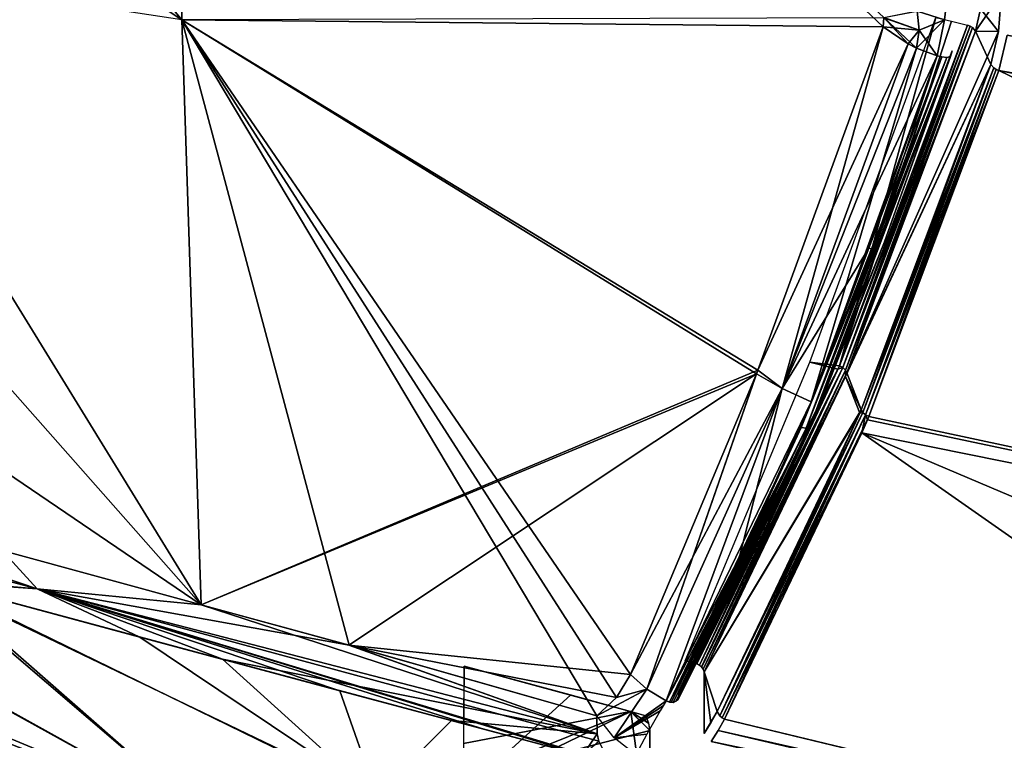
# Model space of a CAD drawing. Header units: millimetres. Extents: x -229 to 223, y -69 to 475.
# Tile 34 of 92: x -199 to -170, y 276 to 297. Entities that reach past the tile are written whole.
import ezdxf

# ---------------------------------------------------------------- set-up
doc = ezdxf.new("R2010")
doc.units = ezdxf.units.MM
doc.header["$LTSCALE"] = 65.185185
for name, color, linetype in [('251', 7, 'CONTINUOUS'), ('252', 7, 'CONTINUOUS'), ('270', 7, 'CONTINUOUS'), ('271', 7, 'CONTINUOUS'), ('272', 7, 'CONTINUOUS'), ('273', 7, 'CONTINUOUS'), ('274', 7, 'CONTINUOUS'), ('283', 7, 'CONTINUOUS'), ('284', 7, 'CONTINUOUS'), ('287', 7, 'CONTINUOUS'), ('288', 7, 'CONTINUOUS'), ('289', 7, 'CONTINUOUS'), ('290', 7, 'CONTINUOUS'), ('291', 7, 'CONTINUOUS'), ('292', 7, 'CONTINUOUS'), ('293', 7, 'CONTINUOUS'), ('299', 7, 'CONTINUOUS'), ('300', 7, 'CONTINUOUS'), ('329', 7, 'CONTINUOUS'), ('512', 7, 'CONTINUOUS'), ('514', 7, 'CONTINUOUS'), ('519', 7, 'CONTINUOUS'), ('520', 7, 'CONTINUOUS'), ('521', 7, 'CONTINUOUS'), ('523', 7, 'CONTINUOUS'), ('524', 7, 'CONTINUOUS'), ('525', 7, 'CONTINUOUS'), ('562', 7, 'CONTINUOUS'), ('564', 7, 'CONTINUOUS'), ('565', 7, 'CONTINUOUS'), ('566', 7, 'CONTINUOUS'), ('588', 7, 'CONTINUOUS'), ('599', 7, 'CONTINUOUS'), ('600', 7, 'CONTINUOUS')]:
    doc.layers.add(name, color=color, linetype=linetype)

msp = doc.modelspace()

# ---------------------------------------------------------------- linework, layer by layer
at = {"layer": '251', "color": 7, "linetype": 'Continuous'}
for points in [[(-193.779, 279.792, 94.8), (-194.355, 297.415, 106.408), (-211.672, 300.038, 76.775), (-193.779, 279.792, 94.8)], [(-211.672, 291.936, 69.693), (-193.779, 279.792, 94.8), (-211.672, 300.038, 76.775), (-211.672, 291.936, 69.693)], [(-173.221, 297.197, 132.286), (-173.198, 297.473, 132.441), (-194.355, 297.415, 106.408), (-173.221, 297.197, 132.286)], [(-177, 286.857, 122.68), (-173.221, 297.197, 132.286), (-194.355, 297.415, 106.408), (-177, 286.857, 122.68)], [(-193.779, 279.792, 94.8), (-177, 286.857, 122.68), (-194.355, 297.415, 106.408), (-193.779, 279.792, 94.8)], [(-199.77, 281.423, 85.624), (-193.779, 279.792, 94.8), (-211.672, 291.936, 69.693), (-199.77, 281.423, 85.624)], [(-177.041, 286.751, 122.569), (-177, 286.857, 122.68), (-193.779, 279.792, 94.8), (-177.041, 286.751, 122.569)], [(-189.319, 278.573, 100.84), (-177.041, 286.751, 122.569), (-193.779, 279.792, 94.8), (-189.319, 278.573, 100.84)], [(-180.83, 277.693, 111.975), (-177.041, 286.751, 122.569), (-189.319, 278.573, 100.84), (-180.83, 277.693, 111.975)], [(-181.256, 276.995, 110.907), (-180.83, 277.693, 111.975), (-189.319, 278.573, 100.84), (-181.256, 276.995, 110.907)], [(-181.848, 276.444, 109.715), (-181.256, 276.995, 110.907), (-189.319, 278.573, 100.84), (-181.848, 276.444, 109.715)]]:
    msp.add_3dface(points, dxfattribs=at)
at = {"layer": '252', "color": 7, "linetype": 'Continuous'}
for points in [[(-211.672, 308.87, -82.919), (-211.672, 318.327, -88.052), (-194.355, 297.415, -106.408), (-211.672, 308.87, -82.919)], [(-194.355, 297.415, -106.408), (-211.672, 318.327, -88.052), (-194.355, 317.155, -115.775), (-194.355, 297.415, -106.408)], [(-194.355, 297.415, -106.408), (-194.355, 317.155, -115.775), (-173.221, 297.197, -132.286), (-194.355, 297.415, -106.408)], [(-173.221, 297.197, -132.286), (-194.355, 317.155, -115.775), (-173.198, 297.479, -132.443), (-173.221, 297.197, -132.286)], [(-211.672, 300.038, -76.775), (-211.672, 308.87, -82.919), (-193.779, 279.792, -94.8), (-211.672, 300.038, -76.775)], [(-193.779, 279.792, -94.8), (-211.672, 308.87, -82.919), (-194.355, 297.415, -106.408), (-193.779, 279.792, -94.8)], [(-199.77, 281.423, -85.624), (-211.672, 300.038, -76.775), (-193.779, 279.792, -94.8), (-199.77, 281.423, -85.624)], [(-193.779, 279.792, -94.8), (-194.355, 297.415, -106.408), (-189.318, 278.573, -100.84), (-193.779, 279.792, -94.8)], [(-181.848, 276.444, -109.715), (-194.355, 297.415, -106.408), (-181.253, 276.999, -110.915), (-181.848, 276.444, -109.715)], [(-194.355, 297.415, -106.408), (-181.848, 276.444, -109.715), (-189.318, 278.573, -100.84), (-194.355, 297.415, -106.408)], [(-181.253, 276.999, -110.915), (-194.355, 297.415, -106.408), (-180.83, 277.693, -111.975), (-181.253, 276.999, -110.915)], [(-180.83, 277.693, -111.975), (-194.355, 297.415, -106.408), (-177.04, 286.752, -122.57), (-180.83, 277.693, -111.975)], [(-177.04, 286.752, -122.57), (-194.355, 297.415, -106.408), (-177, 286.857, -122.68), (-177.04, 286.752, -122.57)], [(-177, 286.857, -122.68), (-194.355, 297.415, -106.408), (-173.221, 297.197, -132.286), (-177, 286.857, -122.68)]]:
    msp.add_3dface(points, dxfattribs=at)
at = {"layer": '270', "color": 7, "linetype": 'Continuous'}
for points in [[(-171.372, 297.409, -133.274), (-172.198, 297.671, -133.175), (-171.3, 298.02, -133.444), (-171.372, 297.409, -133.274)], [(-172.129, 297.101, -132.976), (-173.198, 297.479, -132.443), (-172.198, 297.671, -133.175), (-172.129, 297.101, -132.976)], [(-172.129, 297.101, -132.976), (-172.198, 297.671, -133.175), (-171.372, 297.409, -133.274), (-172.129, 297.101, -132.976)], [(-173.221, 297.197, -132.286), (-173.198, 297.479, -132.443), (-172.468, 296.687, -132.588), (-173.221, 297.197, -132.286)], [(-172.468, 296.687, -132.588), (-173.198, 297.479, -132.443), (-172.215, 296.561, -132.633), (-172.468, 296.687, -132.588)], [(-172.215, 296.561, -132.633), (-173.198, 297.479, -132.443), (-172.129, 297.101, -132.976), (-172.215, 296.561, -132.633)], [(-171.589, 296.326, -132.656), (-172.129, 297.101, -132.976), (-171.372, 297.409, -133.274), (-171.589, 296.326, -132.656)], [(-172.215, 296.561, -132.633), (-172.129, 297.101, -132.976), (-171.589, 296.326, -132.656), (-172.215, 296.561, -132.633)]]:
    msp.add_3dface(points, dxfattribs=at)
at = {"layer": '271', "color": 7, "linetype": 'Continuous'}
for points in [[(-177, 286.857, -122.68), (-173.221, 297.197, -132.286), (-172.468, 296.687, -132.588), (-177, 286.857, -122.68)], [(-177, 286.857, -122.68), (-172.468, 296.687, -132.588), (-176.262, 286.302, -122.94), (-177, 286.857, -122.68)], [(-172.468, 296.687, -132.588), (-172.215, 296.561, -132.633), (-176.262, 286.302, -122.94), (-172.468, 296.687, -132.588)], [(-172.215, 296.561, -132.633), (-171.589, 296.326, -132.656), (-176.262, 286.302, -122.94), (-172.215, 296.561, -132.633)], [(-176.262, 286.302, -122.94), (-171.589, 296.326, -132.656), (-173.646, 290.532, -127.544), (-176.262, 286.302, -122.94)], [(-175.388, 285.909, -122.979), (-176.262, 286.302, -122.94), (-173.646, 290.532, -127.544), (-175.388, 285.909, -122.979)], [(-180.83, 277.693, -111.975), (-177.04, 286.752, -122.57), (-176.262, 286.302, -122.94), (-180.83, 277.693, -111.975)], [(-177.04, 286.752, -122.57), (-177, 286.857, -122.68), (-176.262, 286.302, -122.94), (-177.04, 286.752, -122.57)], [(-180.83, 277.693, -111.975), (-176.262, 286.302, -122.94), (-180.338, 277.25, -112.142), (-180.83, 277.693, -111.975)], [(-180.338, 277.25, -112.142), (-176.262, 286.302, -122.94), (-179.762, 276.894, -112.213), (-180.338, 277.25, -112.142)], [(-176.262, 286.302, -122.94), (-175.388, 285.909, -122.979), (-179.762, 276.894, -112.213), (-176.262, 286.302, -122.94)], [(-179.762, 276.894, -112.213), (-175.388, 285.909, -122.979), (-177.617, 280.964, -117.446), (-179.762, 276.894, -112.213)], [(-175.388, 285.909, -122.979), (-175.693, 285.128, -122.16), (-177.617, 280.964, -117.446), (-175.388, 285.909, -122.979)]]:
    msp.add_3dface(points, dxfattribs=at)
at = {"layer": '272', "color": 7, "linetype": 'Continuous'}
for points in [[(-177.269, 281.165, -117.122), (-179.383, 276.968, -112.007), (-175.365, 285.334, -121.835), (-177.269, 281.165, -117.122)], [(-175.365, 285.334, -121.835), (-179.383, 276.968, -112.007), (-175.362, 285.23, -121.931), (-175.365, 285.334, -121.835)], [(-175.362, 285.23, -121.931), (-179.383, 276.968, -112.007), (-175.423, 285.148, -122.032), (-175.362, 285.23, -121.931)], [(-177.617, 280.964, -117.446), (-175.693, 285.128, -122.16), (-179.609, 276.849, -112.184), (-177.617, 280.964, -117.446)], [(-179.609, 276.849, -112.184), (-175.693, 285.128, -122.16), (-175.542, 285.108, -122.118), (-179.609, 276.849, -112.184)], [(-179.469, 276.877, -112.108), (-179.609, 276.849, -112.184), (-175.542, 285.108, -122.118), (-179.469, 276.877, -112.108)], [(-179.383, 276.968, -112.007), (-179.469, 276.877, -112.108), (-175.423, 285.148, -122.032), (-179.383, 276.968, -112.007)], [(-175.423, 285.148, -122.032), (-179.469, 276.877, -112.108), (-175.542, 285.108, -122.118), (-175.423, 285.148, -122.032)], [(-179.375, 277.098, -111.909), (-179.383, 276.968, -112.007), (-177.269, 281.165, -117.122), (-179.375, 277.098, -111.909)], [(-179.762, 276.894, -112.213), (-177.617, 280.964, -117.446), (-179.609, 276.849, -112.184), (-179.762, 276.894, -112.213)]]:
    msp.add_3dface(points, dxfattribs=at)
at = {"layer": '273', "color": 7, "linetype": 'Continuous'}
for points in [[(-181.253, 276.999, -110.915), (-180.83, 277.693, -111.975), (-180.338, 277.25, -112.142), (-181.253, 276.999, -110.915)], [(-181.848, 276.444, -109.715), (-181.253, 276.999, -110.915), (-180.338, 277.25, -112.142), (-181.848, 276.444, -109.715)], [(-181.848, 276.444, -109.715), (-180.338, 277.25, -112.142), (-181.326, 275.78, -109.681), (-181.848, 276.444, -109.715)], [(-180.338, 277.25, -112.142), (-179.762, 276.894, -112.213), (-181.326, 275.78, -109.681), (-180.338, 277.25, -112.142)], [(-179.762, 276.894, -112.213), (-179.848, 276.745, -112.003), (-181.326, 275.78, -109.681), (-179.762, 276.894, -112.213)], [(-179.848, 276.745, -112.003), (-179.935, 276.599, -111.79), (-181.326, 275.78, -109.681), (-179.848, 276.745, -112.003)], [(-181.326, 275.78, -109.681), (-179.935, 276.599, -111.79), (-180.345, 275.892, -110.667), (-181.326, 275.78, -109.681)], [(-180.675, 275.27, -109.521), (-181.326, 275.78, -109.681), (-180.345, 275.892, -110.667), (-180.675, 275.27, -109.521)]]:
    msp.add_3dface(points, dxfattribs=at)
at = {"layer": '274', "color": 7, "linetype": 'Continuous'}
for points in [[(-201.832, 280.49, -78.79), (-193.587, 273.268, -68.241), (-210.996, 282.958, -58.881), (-201.832, 280.49, -78.79)], [(-210.996, 282.958, -58.881), (-193.587, 273.268, -68.241), (-201.93, 276.54, -52.597), (-210.996, 282.958, -58.881)], [(-188.542, 274.01, -87.904), (-193.587, 273.268, -68.241), (-201.832, 280.49, -78.79), (-188.542, 274.01, -87.904)], [(-193.128, 278.149, -92.976), (-188.542, 274.01, -87.904), (-201.832, 280.49, -78.79), (-193.128, 278.149, -92.976)], [(-186.227, 276.3, -102.323), (-188.542, 274.01, -87.904), (-193.128, 278.149, -92.976), (-186.227, 276.3, -102.323)], [(-193.587, 273.268, -68.241), (-197.143, 272.722, -48.106), (-201.93, 276.54, -52.597), (-193.587, 273.268, -68.241)], [(-182.277, 275.253, -107.196), (-188.542, 274.01, -87.904), (-186.227, 276.3, -102.323), (-182.277, 275.253, -107.196)]]:
    msp.add_3dface(points, dxfattribs=at)
at = {"layer": '283', "color": 7, "linetype": 'Continuous'}
for points in [[(-175.542, 285.108, -122.118), (-175.693, 285.128, -122.16), (-171.302, 296.276, -132.616), (-175.542, 285.108, -122.118)], [(-171.302, 296.276, -132.616), (-175.693, 285.128, -122.16), (-173.519, 290.501, -127.542), (-171.302, 296.276, -132.616)], [(-175.423, 285.148, -122.032), (-175.542, 285.108, -122.118), (-171.184, 296.31, -132.526), (-175.423, 285.148, -122.032)], [(-171.184, 296.31, -132.526), (-175.542, 285.108, -122.118), (-171.302, 296.276, -132.616), (-171.184, 296.31, -132.526)], [(-175.362, 285.23, -121.931), (-175.423, 285.148, -122.032), (-171.134, 296.475, -132.307), (-175.362, 285.23, -121.931)], [(-171.134, 296.475, -132.307), (-175.423, 285.148, -122.032), (-171.184, 296.31, -132.526), (-171.134, 296.475, -132.307)], [(-173.183, 290.726, -127.234), (-175.362, 285.23, -121.931), (-171.134, 296.475, -132.307), (-173.183, 290.726, -127.234)], [(-171.453, 296.293, -132.655), (-171.302, 296.276, -132.616), (-173.519, 290.501, -127.542), (-171.453, 296.293, -132.655)], [(-175.365, 285.334, -121.835), (-175.362, 285.23, -121.931), (-173.183, 290.726, -127.234), (-175.365, 285.334, -121.835)]]:
    msp.add_3dface(points, dxfattribs=at)
at = {"layer": '284', "color": 7, "linetype": 'Continuous'}
for points in [[(-173.646, 290.532, -127.544), (-171.589, 296.326, -132.656), (-173.519, 290.501, -127.542), (-173.646, 290.532, -127.544)], [(-171.589, 296.326, -132.656), (-171.453, 296.293, -132.655), (-173.519, 290.501, -127.542), (-171.589, 296.326, -132.656)], [(-175.693, 285.128, -122.16), (-175.388, 285.909, -122.979), (-173.519, 290.501, -127.542), (-175.693, 285.128, -122.16)], [(-175.388, 285.909, -122.979), (-173.646, 290.532, -127.544), (-173.519, 290.501, -127.542), (-175.388, 285.909, -122.979)]]:
    msp.add_3dface(points, dxfattribs=at)
at = {"layer": '287', "color": 7, "linetype": 'Continuous'}
for points in [[(-171.3, 298.022, 133.445), (-172.198, 297.671, 133.175), (-171.371, 297.412, 133.275), (-171.3, 298.022, 133.445)], [(-172.198, 297.671, 133.175), (-173.198, 297.473, 132.441), (-172.129, 297.101, 132.976), (-172.198, 297.671, 133.175)], [(-172.198, 297.671, 133.175), (-172.129, 297.101, 132.976), (-171.371, 297.412, 133.275), (-172.198, 297.671, 133.175)], [(-173.198, 297.473, 132.441), (-173.221, 297.197, 132.286), (-172.129, 297.101, 132.976), (-173.198, 297.473, 132.441)], [(-172.129, 297.101, 132.976), (-172.215, 296.561, 132.633), (-171.371, 297.412, 133.275), (-172.129, 297.101, 132.976)], [(-171.371, 297.412, 133.275), (-172.215, 296.561, 132.633), (-171.589, 296.326, 132.656), (-171.371, 297.412, 133.275)], [(-172.129, 297.101, 132.976), (-173.221, 297.197, 132.286), (-172.468, 296.686, 132.588), (-172.129, 297.101, 132.976)], [(-172.215, 296.561, 132.633), (-172.129, 297.101, 132.976), (-172.468, 296.686, 132.588), (-172.215, 296.561, 132.633)]]:
    msp.add_3dface(points, dxfattribs=at)
at = {"layer": '288', "color": 7, "linetype": 'Continuous'}
for points in [[(-171.184, 296.31, 132.526), (-171.302, 296.276, 132.616), (-175.543, 285.108, 122.118), (-171.184, 296.31, 132.526)], [(-175.424, 285.148, 122.033), (-171.184, 296.31, 132.526), (-175.543, 285.108, 122.118), (-175.424, 285.148, 122.033)], [(-175.543, 285.108, 122.118), (-171.302, 296.276, 132.616), (-173.519, 290.501, 127.542), (-175.543, 285.108, 122.118)], [(-175.362, 285.23, 121.931), (-171.184, 296.31, 132.526), (-175.424, 285.148, 122.033), (-175.362, 285.23, 121.931)], [(-173.183, 290.726, 127.234), (-171.184, 296.31, 132.526), (-175.362, 285.23, 121.931), (-173.183, 290.726, 127.234)], [(-171.302, 296.276, 132.616), (-171.453, 296.293, 132.655), (-173.519, 290.501, 127.542), (-171.302, 296.276, 132.616)], [(-171.134, 296.475, 132.307), (-171.184, 296.31, 132.526), (-173.183, 290.726, 127.234), (-171.134, 296.475, 132.307)], [(-175.365, 285.334, 121.835), (-173.183, 290.726, 127.234), (-175.362, 285.23, 121.931), (-175.365, 285.334, 121.835)], [(-175.693, 285.128, 122.16), (-175.543, 285.108, 122.118), (-173.519, 290.501, 127.542), (-175.693, 285.128, 122.16)]]:
    msp.add_3dface(points, dxfattribs=at)
at = {"layer": '289', "color": 7, "linetype": 'Continuous'}
for points in [[(-171.453, 296.293, 132.655), (-171.589, 296.326, 132.656), (-173.646, 290.532, 127.544), (-171.453, 296.293, 132.655)], [(-173.519, 290.501, 127.542), (-171.453, 296.293, 132.655), (-173.646, 290.532, 127.544), (-173.519, 290.501, 127.542)], [(-175.693, 285.128, 122.16), (-173.519, 290.501, 127.542), (-175.388, 285.909, 122.979), (-175.693, 285.128, 122.16)], [(-175.388, 285.909, 122.979), (-173.519, 290.501, 127.542), (-173.646, 290.532, 127.544), (-175.388, 285.909, 122.979)]]:
    msp.add_3dface(points, dxfattribs=at)
at = {"layer": '290', "color": 7, "linetype": 'Continuous'}
for points in [[(-173.221, 297.197, 132.286), (-177, 286.857, 122.68), (-176.262, 286.302, 122.94), (-173.221, 297.197, 132.286)], [(-172.468, 296.686, 132.588), (-173.221, 297.197, 132.286), (-176.262, 286.302, 122.94), (-172.468, 296.686, 132.588)], [(-172.215, 296.561, 132.633), (-172.468, 296.686, 132.588), (-176.262, 286.302, 122.94), (-172.215, 296.561, 132.633)], [(-175.388, 285.909, 122.979), (-172.215, 296.561, 132.633), (-176.262, 286.302, 122.94), (-175.388, 285.909, 122.979)], [(-171.589, 296.326, 132.656), (-172.215, 296.561, 132.633), (-175.388, 285.909, 122.979), (-171.589, 296.326, 132.656)], [(-171.589, 296.326, 132.656), (-175.388, 285.909, 122.979), (-173.646, 290.532, 127.544), (-171.589, 296.326, 132.656)], [(-177.041, 286.751, 122.569), (-180.83, 277.693, 111.975), (-180.338, 277.25, 112.142), (-177.041, 286.751, 122.569)], [(-177, 286.857, 122.68), (-177.041, 286.751, 122.569), (-180.338, 277.25, 112.142), (-177, 286.857, 122.68)], [(-177, 286.857, 122.68), (-180.338, 277.25, 112.142), (-176.262, 286.302, 122.94), (-177, 286.857, 122.68)], [(-180.338, 277.25, 112.142), (-179.762, 276.894, 112.213), (-176.262, 286.302, 122.94), (-180.338, 277.25, 112.142)], [(-179.762, 276.894, 112.213), (-177.618, 280.962, 117.443), (-176.262, 286.302, 122.94), (-179.762, 276.894, 112.213)], [(-177.618, 280.962, 117.443), (-175.388, 285.909, 122.979), (-176.262, 286.302, 122.94), (-177.618, 280.962, 117.443)], [(-175.693, 285.128, 122.16), (-175.388, 285.909, 122.979), (-177.618, 280.962, 117.443), (-175.693, 285.128, 122.16)]]:
    msp.add_3dface(points, dxfattribs=at)
at = {"layer": '291', "color": 7, "linetype": 'Continuous'}
for points in [[(-175.362, 285.23, 121.931), (-175.424, 285.148, 122.033), (-179.399, 276.939, 112.034), (-175.362, 285.23, 121.931)], [(-179.375, 277.098, 111.909), (-175.362, 285.23, 121.931), (-179.399, 276.939, 112.034), (-179.375, 277.098, 111.909)], [(-177.269, 281.164, 117.121), (-175.362, 285.23, 121.931), (-179.375, 277.098, 111.909), (-177.269, 281.164, 117.121)], [(-175.365, 285.334, 121.835), (-175.362, 285.23, 121.931), (-177.269, 281.164, 117.121), (-175.365, 285.334, 121.835)], [(-175.543, 285.108, 122.118), (-175.693, 285.128, 122.16), (-179.655, 276.855, 112.199), (-175.543, 285.108, 122.118)], [(-175.693, 285.128, 122.16), (-177.618, 280.962, 117.443), (-179.655, 276.855, 112.199), (-175.693, 285.128, 122.16)], [(-179.547, 276.852, 112.157), (-175.543, 285.108, 122.118), (-179.655, 276.855, 112.199), (-179.547, 276.852, 112.157)], [(-175.424, 285.148, 122.033), (-175.543, 285.108, 122.118), (-179.547, 276.852, 112.157), (-175.424, 285.148, 122.033)], [(-179.399, 276.939, 112.034), (-175.424, 285.148, 122.033), (-179.547, 276.852, 112.157), (-179.399, 276.939, 112.034)], [(-177.618, 280.962, 117.443), (-179.762, 276.894, 112.213), (-179.655, 276.855, 112.199), (-177.618, 280.962, 117.443)]]:
    msp.add_3dface(points, dxfattribs=at)
at = {"layer": '292', "color": 7, "linetype": 'Continuous'}
for points in [[(-210.941, 282.898, 58.642), (-193.549, 273.273, 68.412), (-210.996, 282.958, 58.881), (-210.941, 282.898, 58.642)], [(-210.996, 282.958, 58.881), (-193.549, 273.273, 68.412), (-202.076, 280.556, 78.339), (-210.996, 282.958, 58.881)], [(-210.886, 282.837, 58.404), (-193.549, 273.273, 68.412), (-210.941, 282.898, 58.642), (-210.886, 282.837, 58.404)], [(-202.575, 277.029, 53.115), (-193.549, 273.273, 68.412), (-210.886, 282.837, 58.404), (-202.575, 277.029, 53.115)], [(-193.549, 273.273, 68.412), (-188.477, 274.021, 88.127), (-202.076, 280.556, 78.339), (-193.549, 273.273, 68.412)], [(-202.076, 280.556, 78.339), (-188.477, 274.021, 88.127), (-195.622, 278.819, 89.233), (-202.076, 280.556, 78.339)], [(-195.622, 278.819, 89.233), (-188.477, 274.021, 88.127), (-189.599, 277.202, 97.921), (-195.622, 278.819, 89.233)], [(-188.477, 274.021, 88.127), (-182.148, 275.22, 107.357), (-189.599, 277.202, 97.921), (-188.477, 274.021, 88.127)], [(-189.599, 277.202, 97.921), (-182.148, 275.22, 107.357), (-185.222, 276.031, 103.578), (-189.599, 277.202, 97.921)], [(-197.167, 272.741, 48.126), (-193.549, 273.273, 68.412), (-202.575, 277.029, 53.115), (-197.167, 272.741, 48.126)]]:
    msp.add_3dface(points, dxfattribs=at)
at = {"layer": '293', "color": 7, "linetype": 'Continuous'}
for points in [[(-199.77, 281.423, 85.624), (-211.672, 284.665, 61.762), (-198.719, 280.274, 86.159), (-199.77, 281.423, 85.624)], [(-198.719, 280.274, 86.159), (-211.672, 284.665, 61.762), (-211.464, 283.682, 60.482), (-198.719, 280.274, 86.159)], [(-211.457, 283.666, 60.455), (-198.719, 280.274, 86.159), (-211.464, 283.682, 60.482), (-211.457, 283.666, 60.455)], [(-202.076, 280.556, 78.339), (-198.719, 280.274, 86.159), (-211.457, 283.666, 60.455), (-202.076, 280.556, 78.339)], [(-193.779, 279.792, 94.8), (-199.77, 281.423, 85.624), (-198.719, 280.274, 86.159), (-193.779, 279.792, 94.8)], [(-202.076, 280.556, 78.339), (-195.622, 278.819, 89.233), (-198.719, 280.274, 86.159), (-202.076, 280.556, 78.339)], [(-181.837, 275.906, 109.206), (-193.779, 279.792, 94.8), (-198.719, 280.274, 86.159), (-181.837, 275.906, 109.206)], [(-182.148, 275.22, 107.357), (-181.463, 275.045, 108.224), (-198.719, 280.274, 86.159), (-182.148, 275.22, 107.357)], [(-185.222, 276.031, 103.578), (-182.148, 275.22, 107.357), (-198.719, 280.274, 86.159), (-185.222, 276.031, 103.578)], [(-198.719, 280.274, 86.159), (-181.463, 275.045, 108.224), (-181.79, 275.679, 108.971), (-198.719, 280.274, 86.159)], [(-195.622, 278.819, 89.233), (-189.599, 277.202, 97.921), (-198.719, 280.274, 86.159), (-195.622, 278.819, 89.233)], [(-189.599, 277.202, 97.921), (-185.222, 276.031, 103.578), (-198.719, 280.274, 86.159), (-189.599, 277.202, 97.921)], [(-181.837, 275.906, 109.206), (-198.719, 280.274, 86.159), (-181.79, 275.679, 108.971), (-181.837, 275.906, 109.206)], [(-189.319, 278.573, 100.84), (-193.779, 279.792, 94.8), (-181.837, 275.906, 109.206), (-189.319, 278.573, 100.84)], [(-181.848, 276.444, 109.715), (-189.319, 278.573, 100.84), (-181.837, 275.906, 109.206), (-181.848, 276.444, 109.715)]]:
    msp.add_3dface(points, dxfattribs=at)
at = {"layer": '299', "color": 7, "linetype": 'Continuous'}
msp.add_3dface([(-197.167, 272.741, 48.126), (-202.575, 277.029, 53.115), (-200.078, 274.972, 50.645), (-197.167, 272.741, 48.126)], dxfattribs=at)
at = {"layer": '300', "color": 7, "linetype": 'Continuous'}
msp.add_3dface([(-201.93, 276.54, -52.597), (-197.143, 272.722, -48.106), (-200.074, 274.969, -50.641), (-201.93, 276.54, -52.597)], dxfattribs=at)
at = {"layer": '329', "color": 7, "linetype": 'Continuous'}
for points in [[(-211.458, 283.666, -60.455), (-199.77, 281.423, -85.624), (-198.719, 280.274, -86.159), (-211.458, 283.666, -60.455)], [(-201.832, 280.49, -78.79), (-211.458, 283.666, -60.455), (-198.719, 280.274, -86.159), (-201.832, 280.49, -78.79)], [(-199.77, 281.423, -85.624), (-193.779, 279.792, -94.8), (-198.719, 280.274, -86.159), (-199.77, 281.423, -85.624)], [(-193.128, 278.149, -92.976), (-201.832, 280.49, -78.79), (-198.719, 280.274, -86.159), (-193.128, 278.149, -92.976)], [(-193.779, 279.792, -94.8), (-189.318, 278.573, -100.84), (-198.719, 280.274, -86.159), (-193.779, 279.792, -94.8)], [(-198.719, 280.274, -86.159), (-189.318, 278.573, -100.84), (-181.837, 275.904, -109.205), (-198.719, 280.274, -86.159)], [(-193.128, 278.149, -92.976), (-198.719, 280.274, -86.159), (-181.837, 275.904, -109.205), (-193.128, 278.149, -92.976)], [(-189.318, 278.573, -100.84), (-181.848, 276.444, -109.715), (-181.837, 275.904, -109.205), (-189.318, 278.573, -100.84)], [(-186.227, 276.3, -102.323), (-193.128, 278.149, -92.976), (-181.837, 275.904, -109.205), (-186.227, 276.3, -102.323)], [(-182.277, 275.253, -107.196), (-186.227, 276.3, -102.323), (-181.837, 275.904, -109.205), (-182.277, 275.253, -107.196)], [(-182.277, 275.253, -107.196), (-181.837, 275.904, -109.205), (-181.787, 275.671, -108.963), (-182.277, 275.253, -107.196)]]:
    msp.add_3dface(points, dxfattribs=at)
at = {"layer": '512', "color": 7, "linetype": 'Continuous'}
for points in [[(-178.195, 275.999, 111.685), (-128.565, 264.414, 109.755), (-177.998, 276.349, 112.178), (-178.195, 275.999, 111.685)], [(-177.998, 276.349, 112.178), (-128.565, 264.414, 109.755), (-152.895, 270.302, 111.79), (-177.998, 276.349, 112.178)], [(-178.399, 275.672, 111.175), (-128.565, 264.414, 109.755), (-178.195, 275.999, 111.685), (-178.399, 275.672, 111.175)]]:
    msp.add_3dface(points, dxfattribs=at)
at = {"layer": '514', "color": 7, "linetype": 'Continuous'}
for points in [[(-177.998, 276.349, -112.178), (-152.894, 270.301, -111.79), (-178.195, 275.999, -111.685), (-177.998, 276.349, -112.178)], [(-178.195, 275.999, -111.685), (-152.894, 270.301, -111.79), (-178.399, 275.672, -111.175), (-178.195, 275.999, -111.685)]]:
    msp.add_3dface(points, dxfattribs=at)
at = {"layer": '519', "color": 7, "linetype": 'Continuous'}
for points in [[(-173.648, 285.463, 122.946), (-128.023, 275.719, 122.224), (-169.732, 295.888, 132.642), (-173.648, 285.463, 122.946)], [(-169.732, 295.888, 132.642), (-128.023, 275.719, 122.224), (-128.158, 287.512, 132.355), (-169.732, 295.888, 132.642)], [(-173.857, 284.973, 122.431), (-128.023, 275.719, 122.224), (-173.689, 285.366, 122.845), (-173.857, 284.973, 122.431)], [(-173.689, 285.366, 122.845), (-128.023, 275.719, 122.224), (-173.648, 285.463, 122.946), (-173.689, 285.366, 122.845)], [(-177.998, 276.349, 112.178), (-152.895, 270.302, 111.79), (-173.857, 284.973, 122.431), (-177.998, 276.349, 112.178)], [(-152.895, 270.302, 111.79), (-127.738, 265.421, 111.447), (-173.857, 284.973, 122.431), (-152.895, 270.302, 111.79)], [(-173.857, 284.973, 122.431), (-127.738, 265.421, 111.447), (-128.023, 275.719, 122.224), (-173.857, 284.973, 122.431)]]:
    msp.add_3dface(points, dxfattribs=at)
at = {"layer": '520', "color": 7, "linetype": 'Continuous'}
for points in [[(-173.879, 285.667, 122.844), (-173.831, 285.586, 122.905), (-169.97, 296.069, 132.519), (-173.879, 285.667, 122.844)], [(-169.97, 296.069, 132.519), (-173.831, 285.586, 122.905), (-169.882, 295.963, 132.612), (-169.97, 296.069, 132.519)], [(-173.831, 285.586, 122.905), (-173.749, 285.512, 122.942), (-169.882, 295.963, 132.612), (-173.831, 285.586, 122.905)], [(-169.882, 295.963, 132.612), (-173.749, 285.512, 122.942), (-169.812, 295.919, 132.636), (-169.882, 295.963, 132.612)], [(-173.749, 285.512, 122.942), (-173.648, 285.463, 122.946), (-169.812, 295.919, 132.636), (-173.749, 285.512, 122.942)], [(-173.648, 285.463, 122.946), (-169.732, 295.888, 132.642), (-169.812, 295.919, 132.636), (-173.648, 285.463, 122.946)], [(-178.22, 276.573, 112.1), (-178.141, 276.441, 112.168), (-173.924, 285.561, 122.733), (-178.22, 276.573, 112.1)], [(-173.924, 285.561, 122.733), (-178.141, 276.441, 112.168), (-173.879, 285.667, 122.844), (-173.924, 285.561, 122.733)], [(-173.879, 285.667, 122.844), (-178.141, 276.441, 112.168), (-173.831, 285.586, 122.905), (-173.879, 285.667, 122.844)], [(-173.831, 285.586, 122.905), (-178.141, 276.441, 112.168), (-173.749, 285.512, 122.942), (-173.831, 285.586, 122.905)], [(-178.141, 276.441, 112.168), (-178.076, 276.387, 112.181), (-173.749, 285.512, 122.942), (-178.141, 276.441, 112.168)], [(-178.076, 276.387, 112.181), (-177.998, 276.349, 112.178), (-173.749, 285.512, 122.942), (-178.076, 276.387, 112.181)], [(-177.998, 276.349, 112.178), (-173.857, 284.973, 122.431), (-173.749, 285.512, 122.942), (-177.998, 276.349, 112.178)], [(-173.857, 284.973, 122.431), (-173.689, 285.366, 122.845), (-173.749, 285.512, 122.942), (-173.857, 284.973, 122.431)], [(-173.689, 285.366, 122.845), (-173.648, 285.463, 122.946), (-173.749, 285.512, 122.942), (-173.689, 285.366, 122.845)]]:
    msp.add_3dface(points, dxfattribs=at)
at = {"layer": '521', "color": 7, "linetype": 'Continuous'}
for points in [[(-169.741, 297.057, 133.086), (-169.649, 298.219, 133.313), (-170.437, 297.074, 131.361), (-169.741, 297.057, 133.086)], [(-170.437, 297.074, 131.361), (-169.649, 298.219, 133.313), (-170.283, 297.742, 131.745), (-170.437, 297.074, 131.361)], [(-174.309, 286.781, 121.779), (-169.741, 297.057, 133.086), (-170.437, 297.074, 131.361), (-174.309, 286.781, 121.779)], [(-169.97, 296.069, 132.519), (-169.741, 297.057, 133.086), (-174.309, 286.781, 121.779), (-169.97, 296.069, 132.519)], [(-173.879, 285.667, 122.844), (-169.97, 296.069, 132.519), (-174.356, 286.671, 121.664), (-173.879, 285.667, 122.844)], [(-174.356, 286.671, 121.664), (-169.97, 296.069, 132.519), (-174.309, 286.781, 121.779), (-174.356, 286.671, 121.664)], [(-178.616, 277.772, 111.118), (-173.879, 285.667, 122.844), (-174.356, 286.671, 121.664), (-178.616, 277.772, 111.118)], [(-173.924, 285.561, 122.733), (-173.879, 285.667, 122.844), (-178.616, 277.772, 111.118), (-173.924, 285.561, 122.733)], [(-178.22, 276.573, 112.1), (-173.924, 285.561, 122.733), (-178.616, 277.772, 111.118), (-178.22, 276.573, 112.1)], [(-178.616, 275.912, 111.118), (-178.22, 276.573, 112.1), (-178.616, 277.772, 111.118), (-178.616, 275.912, 111.118)], [(-178.415, 276.23, 111.616), (-178.22, 276.573, 112.1), (-178.616, 275.912, 111.118), (-178.415, 276.23, 111.616)]]:
    msp.add_3dface(points, dxfattribs=at)
at = {"layer": '523', "color": 7, "linetype": 'Continuous'}
for points in [[(-173.648, 285.463, -122.946), (-169.732, 295.888, -132.642), (-128.023, 275.72, -122.225), (-173.648, 285.463, -122.946)], [(-128.023, 275.72, -122.225), (-169.732, 295.888, -132.642), (-128.155, 287.512, -132.355), (-128.023, 275.72, -122.225)], [(-173.857, 284.974, -122.432), (-173.69, 285.365, -122.844), (-128.023, 275.72, -122.225), (-173.857, 284.974, -122.432)], [(-173.69, 285.365, -122.844), (-173.648, 285.463, -122.946), (-128.023, 275.72, -122.225), (-173.69, 285.365, -122.844)], [(-152.894, 270.301, -111.79), (-177.998, 276.349, -112.178), (-173.857, 284.974, -122.432), (-152.894, 270.301, -111.79)], [(-152.894, 270.301, -111.79), (-173.857, 284.974, -122.432), (-128.023, 275.72, -122.225), (-152.894, 270.301, -111.79)]]:
    msp.add_3dface(points, dxfattribs=at)
at = {"layer": '524', "color": 7, "linetype": 'Continuous'}
for points in [[(-169.97, 296.069, -132.519), (-169.882, 295.963, -132.612), (-173.879, 285.667, -122.844), (-169.97, 296.069, -132.519)], [(-173.879, 285.667, -122.844), (-169.882, 295.963, -132.612), (-173.831, 285.586, -122.905), (-173.879, 285.667, -122.844)], [(-173.831, 285.586, -122.905), (-169.882, 295.963, -132.612), (-173.749, 285.512, -122.942), (-173.831, 285.586, -122.905)], [(-169.882, 295.963, -132.612), (-169.812, 295.919, -132.636), (-173.749, 285.512, -122.942), (-169.882, 295.963, -132.612)], [(-169.812, 295.919, -132.636), (-169.732, 295.888, -132.642), (-173.749, 285.512, -122.942), (-169.812, 295.919, -132.636)], [(-169.732, 295.888, -132.642), (-173.648, 285.463, -122.946), (-173.749, 285.512, -122.942), (-169.732, 295.888, -132.642)], [(-173.923, 285.562, -122.734), (-173.831, 285.586, -122.905), (-178.22, 276.573, -112.1), (-173.923, 285.562, -122.734)], [(-178.22, 276.573, -112.1), (-173.831, 285.586, -122.905), (-178.141, 276.441, -112.168), (-178.22, 276.573, -112.1)], [(-173.831, 285.586, -122.905), (-173.749, 285.512, -122.942), (-178.141, 276.441, -112.168), (-173.831, 285.586, -122.905)], [(-178.141, 276.441, -112.168), (-173.749, 285.512, -122.942), (-178.076, 276.387, -112.181), (-178.141, 276.441, -112.168)], [(-173.749, 285.512, -122.942), (-173.648, 285.463, -122.946), (-178.076, 276.387, -112.181), (-173.749, 285.512, -122.942)], [(-173.879, 285.667, -122.844), (-173.831, 285.586, -122.905), (-173.923, 285.562, -122.734), (-173.879, 285.667, -122.844)], [(-173.648, 285.463, -122.946), (-173.69, 285.365, -122.844), (-178.076, 276.387, -112.181), (-173.648, 285.463, -122.946)], [(-173.69, 285.365, -122.844), (-173.857, 284.974, -122.432), (-178.076, 276.387, -112.181), (-173.69, 285.365, -122.844)], [(-173.857, 284.974, -122.432), (-177.998, 276.349, -112.178), (-178.076, 276.387, -112.181), (-173.857, 284.974, -122.432)]]:
    msp.add_3dface(points, dxfattribs=at)
at = {"layer": '525', "color": 7, "linetype": 'Continuous'}
for points in [[(-128.033, 288.588, -132.961), (-169.732, 295.888, -132.642), (-169.485, 296.948, -133.253), (-128.033, 288.588, -132.961)], [(-128.155, 287.512, -132.355), (-169.732, 295.888, -132.642), (-128.033, 288.588, -132.961), (-128.155, 287.512, -132.355)]]:
    msp.add_3dface(points, dxfattribs=at)
at = {"layer": '562', "color": 7, "linetype": 'Continuous'}
for points in [[(-169.741, 297.057, -133.086), (-170.282, 297.743, -131.745), (-169.649, 298.219, -133.313), (-169.741, 297.057, -133.086)], [(-170.437, 297.074, -131.361), (-170.282, 297.743, -131.745), (-169.741, 297.057, -133.086), (-170.437, 297.074, -131.361)], [(-170.437, 297.074, -131.361), (-169.97, 296.069, -132.519), (-174.309, 286.781, -121.779), (-170.437, 297.074, -131.361)], [(-169.97, 296.069, -132.519), (-170.437, 297.074, -131.361), (-169.741, 297.057, -133.086), (-169.97, 296.069, -132.519)], [(-169.97, 296.069, -132.519), (-173.879, 285.667, -122.844), (-174.309, 286.781, -121.779), (-169.97, 296.069, -132.519)], [(-174.309, 286.781, -121.779), (-173.879, 285.667, -122.844), (-174.356, 286.67, -121.663), (-174.309, 286.781, -121.779)], [(-174.356, 286.67, -121.663), (-173.923, 285.562, -122.734), (-178.616, 277.772, -111.118), (-174.356, 286.67, -121.663)], [(-173.879, 285.667, -122.844), (-173.923, 285.562, -122.734), (-174.356, 286.67, -121.663), (-173.879, 285.667, -122.844)], [(-173.923, 285.562, -122.734), (-178.22, 276.573, -112.1), (-178.616, 277.772, -111.118), (-173.923, 285.562, -122.734)], [(-178.616, 277.772, -111.118), (-178.22, 276.573, -112.1), (-178.415, 276.23, -111.616), (-178.616, 277.772, -111.118)], [(-178.616, 275.912, -111.118), (-178.616, 277.772, -111.118), (-178.415, 276.23, -111.616), (-178.616, 275.912, -111.118)]]:
    msp.add_3dface(points, dxfattribs=at)
at = {"layer": '564', "color": 7, "linetype": 'Continuous'}
for points in [[(-174.438, 286.936, 121.683), (-170.675, 297.255, 131.238), (-174.539, 286.984, 121.676), (-174.438, 286.936, 121.683)], [(-170.595, 297.224, 131.244), (-170.675, 297.255, 131.238), (-174.438, 286.936, 121.683), (-170.595, 297.224, 131.244)], [(-170.525, 297.181, 131.268), (-170.595, 297.224, 131.244), (-174.438, 286.936, 121.683), (-170.525, 297.181, 131.268)], [(-174.356, 286.863, 121.719), (-170.525, 297.181, 131.268), (-174.438, 286.936, 121.683), (-174.356, 286.863, 121.719)], [(-174.309, 286.781, 121.779), (-170.525, 297.181, 131.268), (-174.356, 286.863, 121.719), (-174.309, 286.781, 121.779)], [(-174.309, 286.781, 121.779), (-170.437, 297.074, 131.361), (-170.525, 297.181, 131.268), (-174.309, 286.781, 121.779)], [(-174.438, 286.936, 121.683), (-174.539, 286.984, 121.676), (-178.754, 277.971, 111.053), (-174.438, 286.936, 121.683)], [(-174.539, 286.984, 121.676), (-174.581, 286.884, 121.571), (-178.754, 277.971, 111.053), (-174.539, 286.984, 121.676)], [(-178.754, 277.971, 111.053), (-174.581, 286.884, 121.571), (-178.831, 278.01, 111.055), (-178.754, 277.971, 111.053)], [(-178.688, 277.917, 111.066), (-174.438, 286.936, 121.683), (-178.754, 277.971, 111.053), (-178.688, 277.917, 111.066)], [(-174.356, 286.863, 121.719), (-174.438, 286.936, 121.683), (-178.688, 277.917, 111.066), (-174.356, 286.863, 121.719)], [(-178.616, 277.772, 111.118), (-174.356, 286.863, 121.719), (-178.688, 277.917, 111.066), (-178.616, 277.772, 111.118)], [(-178.616, 277.772, 111.118), (-174.356, 286.671, 121.664), (-174.356, 286.863, 121.719), (-178.616, 277.772, 111.118)], [(-174.356, 286.671, 121.664), (-174.309, 286.781, 121.779), (-174.356, 286.863, 121.719), (-174.356, 286.671, 121.664)]]:
    msp.add_3dface(points, dxfattribs=at)
at = {"layer": '565', "color": 7, "linetype": 'Continuous'}
for points in [[(-174.539, 286.984, -121.676), (-170.675, 297.255, -131.238), (-170.595, 297.224, -131.244), (-174.539, 286.984, -121.676)], [(-174.438, 286.936, -121.683), (-174.539, 286.984, -121.676), (-170.595, 297.224, -131.244), (-174.438, 286.936, -121.683)], [(-170.525, 297.181, -131.268), (-174.438, 286.936, -121.683), (-170.595, 297.224, -131.244), (-170.525, 297.181, -131.268)], [(-174.356, 286.863, -121.719), (-174.438, 286.936, -121.683), (-170.525, 297.181, -131.268), (-174.356, 286.863, -121.719)], [(-170.437, 297.074, -131.361), (-174.356, 286.863, -121.719), (-170.525, 297.181, -131.268), (-170.437, 297.074, -131.361)], [(-170.437, 297.074, -131.361), (-174.309, 286.781, -121.779), (-174.356, 286.863, -121.719), (-170.437, 297.074, -131.361)], [(-174.539, 286.984, -121.676), (-174.438, 286.936, -121.683), (-174.581, 286.885, -121.572), (-174.539, 286.984, -121.676)], [(-178.69, 277.92, -111.065), (-178.831, 278.01, -111.055), (-174.438, 286.936, -121.683), (-178.69, 277.92, -111.065)], [(-174.438, 286.936, -121.683), (-178.831, 278.01, -111.055), (-174.581, 286.885, -121.572), (-174.438, 286.936, -121.683)], [(-174.356, 286.863, -121.719), (-178.69, 277.92, -111.065), (-174.438, 286.936, -121.683), (-174.356, 286.863, -121.719)], [(-178.64, 277.856, -111.093), (-178.69, 277.92, -111.065), (-174.356, 286.863, -121.719), (-178.64, 277.856, -111.093)], [(-174.309, 286.781, -121.779), (-178.64, 277.856, -111.093), (-174.356, 286.863, -121.719), (-174.309, 286.781, -121.779)], [(-174.309, 286.781, -121.779), (-174.356, 286.67, -121.663), (-178.64, 277.856, -111.093), (-174.309, 286.781, -121.779)], [(-174.356, 286.67, -121.663), (-178.616, 277.772, -111.118), (-178.64, 277.856, -111.093), (-174.356, 286.67, -121.663)]]:
    msp.add_3dface(points, dxfattribs=at)
at = {"layer": '566', "color": 7, "linetype": 'Continuous'}
for points in [[(-171.633, 297.483, -131.246), (-174.539, 286.984, -121.676), (-175.429, 287.098, -121.583), (-171.633, 297.483, -131.246)], [(-171.154, 297.369, -131.242), (-174.539, 286.984, -121.676), (-171.633, 297.483, -131.246), (-171.154, 297.369, -131.242)], [(-170.675, 297.255, -131.238), (-174.539, 286.984, -121.676), (-171.154, 297.369, -131.242), (-170.675, 297.255, -131.238)], [(-175.429, 287.098, -121.583), (-174.581, 286.885, -121.572), (-179.191, 278.106, -111.061), (-175.429, 287.098, -121.583)], [(-174.539, 286.984, -121.676), (-174.581, 286.885, -121.572), (-175.429, 287.098, -121.583), (-174.539, 286.984, -121.676)], [(-174.581, 286.885, -121.572), (-178.831, 278.01, -111.055), (-179.191, 278.106, -111.061), (-174.581, 286.885, -121.572)]]:
    msp.add_3dface(points, dxfattribs=at)
at = {"layer": '588', "color": 7, "linetype": 'Continuous'}
for points in [[(-169.485, 296.949, 133.253), (-169.732, 295.888, 132.642), (-128.033, 288.588, 132.961), (-169.485, 296.949, 133.253)], [(-169.732, 295.888, 132.642), (-128.158, 287.512, 132.355), (-128.033, 288.588, 132.961), (-169.732, 295.888, 132.642)]]:
    msp.add_3dface(points, dxfattribs=at)
at = {"layer": '599', "color": 7, "linetype": 'Continuous'}
for points in [[(-185.865, 275.612, 92.565), (-180.831, 276.577, 107.334), (-185.851, 277.944, 101.247), (-185.865, 275.612, 92.565)], [(-185.851, 277.944, 101.247), (-180.831, 276.577, 107.334), (-182.65, 277.081, 105.191), (-185.851, 277.944, 101.247)], [(-180.831, 276.577, 107.334), (-185.867, 274.551, 88.509), (-180.253, 276.008, 106.834), (-180.831, 276.577, 107.334)], [(-185.867, 274.551, 88.509), (-180.831, 276.577, 107.334), (-185.865, 275.612, 92.565), (-185.867, 274.551, 88.509)], [(-180.371, 276.445, 107.882), (-180.831, 276.577, 107.334), (-180.286, 276.222, 107.397), (-180.371, 276.445, 107.882)], [(-180.286, 276.222, 107.397), (-180.831, 276.577, 107.334), (-180.253, 276.008, 106.834), (-180.286, 276.222, 107.397)], [(-180.253, 276.008, 106.834), (-185.867, 274.551, 88.509), (-180.238, 271.683, 93.088), (-180.253, 276.008, 106.834)]]:
    msp.add_3dface(points, dxfattribs=at)
at = {"layer": '600', "color": 7, "linetype": 'Continuous'}
for points in [[(-182.629, 277.075, -105.216), (-185.867, 274.137, -86.886), (-185.851, 277.944, -101.247), (-182.629, 277.075, -105.216)], [(-180.82, 276.574, -107.349), (-185.867, 274.137, -86.886), (-182.629, 277.075, -105.216), (-180.82, 276.574, -107.349)], [(-180.82, 276.574, -107.349), (-180.232, 272.216, -94.92), (-185.867, 274.137, -86.886), (-180.82, 276.574, -107.349)], [(-180.253, 276.008, -106.834), (-180.232, 272.216, -94.92), (-180.82, 276.574, -107.349), (-180.253, 276.008, -106.834)], [(-180.287, 276.225, -107.404), (-180.253, 276.008, -106.834), (-180.82, 276.574, -107.349), (-180.287, 276.225, -107.404)], [(-180.371, 276.445, -107.882), (-180.287, 276.225, -107.404), (-180.82, 276.574, -107.349), (-180.371, 276.445, -107.882)]]:
    msp.add_3dface(points, dxfattribs=at)

doc.saveas('drawing.dxf')
